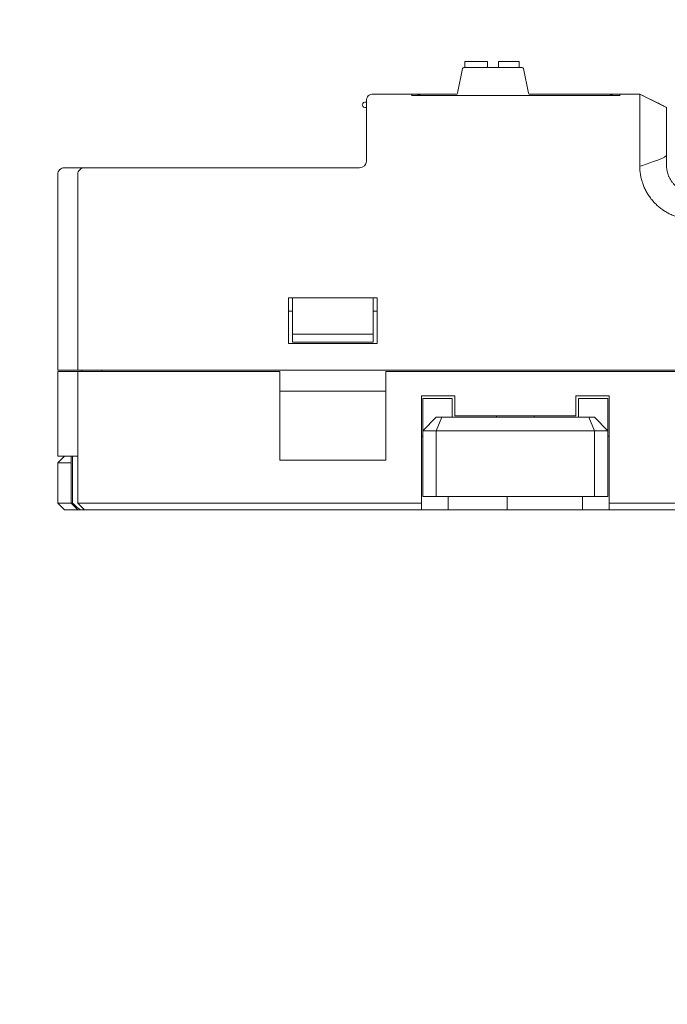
# Model space of a CAD drawing. Header units: millimetres. Extents: x -1114 to 1396, y -630 to 631.
# Tile 199 of 256: x -999 to -951, y 184 to 257. Entities that reach past the tile are written whole.
import ezdxf

# ---------------------------------------------------------------- set-up
doc = ezdxf.new("R2010")
doc.units = ezdxf.units.MM
doc.header["$MEASUREMENT"] = 0

msp = doc.modelspace()

# ---------------------------------------------------------------- linework, layer by layer
at = {"lineweight": 18}
for points, knots in [([(1038.9843, -629.7647), (1038.9843, -629.7647), (-1111.4882, -629.7647), (-1111.4882, -629.7647), (-1111.4882, -629.7647), (-1111.4882, -629.7647), (-1111.4882, 630.7883), (-1111.4882, 630.7883), (-1111.4882, 630.7883), (-1111.4882, 630.7883), (1038.9843, 630.7883), (1038.9843, 630.7883)], [0, 0, 0, 0, 0.3333333, 0.3333333, 0.3333333, 0.3333333, 0.6666667, 0.6666667, 0.6666667, 0.6666667, 1, 1, 1, 1]), ([(-972.4587, 251.8873), (-972.5913, 251.8873), (-972.7184, 251.8347), (-972.8122, 251.7409), (-972.8122, 251.7409), (-972.906, 251.6471), (-972.9587, 251.52), (-972.9587, 251.3873)], [0, 0, 0, 0, 0.5, 0.5, 0.5, 0.5, 1, 1, 1, 1]), ([(-952.5893, 248.8873), (-952.5917, 248.9751), (-952.59, 249.0622), (-952.5884, 249.1487), (-952.5884, 249.1487), (-952.5876, 249.192), (-952.5868, 249.2351), (-952.5865, 249.278), (-952.5865, 249.278), (-952.5864, 249.2995), (-952.5863, 249.3209), (-952.5865, 249.3423), (-952.5865, 249.3423), (-952.5867, 249.3637), (-952.5871, 249.385), (-952.5874, 249.4063), (-952.5874, 249.4063), (-952.5885, 249.4916), (-952.5889, 249.5762), (-952.589, 249.6602), (-952.589, 249.6602), (-952.5891, 249.7022), (-952.5891, 249.744), (-952.589, 249.7857), (-952.589, 249.7857), (-952.589, 249.8273), (-952.5889, 249.8689), (-952.5888, 249.9101), (-952.5888, 249.9101), (-952.5886, 249.9926), (-952.5884, 250.0735), (-952.5884, 250.1528), (-952.5884, 250.1528), (-952.5885, 250.1924), (-952.5885, 250.2317), (-952.5886, 250.2706), (-952.5886, 250.2706), (-952.5886, 250.3095), (-952.5887, 250.348), (-952.5887, 250.3859), (-952.5887, 250.3859), (-952.5889, 250.4617), (-952.589, 250.5351), (-952.589, 250.6061), (-952.589, 250.6061), (-952.5891, 250.6772), (-952.5891, 250.7459), (-952.589, 250.8123), (-952.589, 250.8123), (-952.589, 250.8787), (-952.5889, 250.9428), (-952.5888, 251.0045), (-952.5888, 251.0045), (-952.5887, 251.0354), (-952.5887, 251.0656), (-952.5886, 251.0953), (-952.5886, 251.0953), (-952.5886, 251.1101), (-952.5886, 251.1248), (-952.5886, 251.1393), (-952.5886, 251.1393), (-952.5886, 251.1538), (-952.5886, 251.168), (-952.5886, 251.1821), (-952.5886, 251.1821), (-952.5886, 251.2383), (-952.5888, 251.2913), (-952.5889, 251.3412), (-952.5889, 251.3412), (-952.5889, 251.391), (-952.589, 251.4377), (-952.5889, 251.4812), (-952.5889, 251.4812), (-952.5889, 251.5247), (-952.5888, 251.5651), (-952.5888, 251.6022), (-952.5888, 251.6022), (-952.5887, 251.6207), (-952.5887, 251.6385), (-952.5887, 251.6554), (-952.5887, 251.6554), (-952.5888, 251.6723), (-952.5888, 251.6883), (-952.5889, 251.7034), (-952.5889, 251.7034), (-952.5891, 251.7637), (-952.5893, 251.8094), (-952.5875, 251.8403)], [0, 0, 0, 0, 0.0454545, 0.0454545, 0.0454545, 0.0454545, 0.0909091, 0.0909091, 0.0909091, 0.0909091, 0.1363636, 0.1363636, 0.1363636, 0.1363636, 0.1818182, 0.1818182, 0.1818182, 0.1818182, 0.2272727, 0.2272727, 0.2272727, 0.2272727, 0.2727273, 0.2727273, 0.2727273, 0.2727273, 0.3181818, 0.3181818, 0.3181818, 0.3181818, 0.3636364, 0.3636364, 0.3636364, 0.3636364, 0.4090909, 0.4090909, 0.4090909, 0.4090909, 0.4545455, 0.4545455, 0.4545455, 0.4545455, 0.5, 0.5, 0.5, 0.5, 0.5454545, 0.5454545, 0.5454545, 0.5454545, 0.5909091, 0.5909091, 0.5909091, 0.5909091, 0.6363636, 0.6363636, 0.6363636, 0.6363636, 0.6818182, 0.6818182, 0.6818182, 0.6818182, 0.7272727, 0.7272727, 0.7272727, 0.7272727, 0.7727273, 0.7727273, 0.7727273, 0.7727273, 0.8181818, 0.8181818, 0.8181818, 0.8181818, 0.8636364, 0.8636364, 0.8636364, 0.8636364, 0.9090909, 0.9090909, 0.9090909, 0.9090909, 0.9545455, 0.9545455, 0.9545455, 0.9545455, 1, 1, 1, 1]), ([(-952.5875, 251.8404), (-952.5871, 251.8482), (-952.5872, 251.855), (-952.5876, 251.8609), (-952.5876, 251.8609), (-952.588, 251.8668), (-952.5886, 251.8717), (-952.5892, 251.8756), (-952.5892, 251.8756), (-952.5902, 251.8834), (-952.5909, 251.8873), (-952.5878, 251.8873)], [0, 0, 0, 0, 0.3333333, 0.3333333, 0.3333333, 0.3333333, 0.6666667, 0.6666667, 0.6666667, 0.6666667, 1, 1, 1, 1]), ([(-973.0587, 251.2873), (-973.1301, 251.2873), (-973.1961, 251.2492), (-973.2319, 251.1873), (-973.2319, 251.1873), (-973.2676, 251.1255), (-973.2676, 251.0492), (-973.2319, 250.9873), (-973.2319, 250.9873), (-973.1961, 250.9255), (-973.1301, 250.8873), (-973.0587, 250.8873)], [0, 0, 0, 0, 0.3333333, 0.3333333, 0.3333333, 0.3333333, 0.6666667, 0.6666667, 0.6666667, 0.6666667, 1, 1, 1, 1]), ([(-950.5889, 248.8237), (-950.5889, 249.0213), (-950.5889, 249.2196), (-950.5889, 249.4104), (-950.5889, 249.4104), (-950.5889, 249.6012), (-950.5889, 249.784), (-950.5889, 249.9515), (-950.5889, 249.9515), (-950.5889, 250.2865), (-950.5889, 250.5564), (-950.5889, 250.7161), (-950.5889, 250.7161), (-950.5889, 250.796), (-950.5889, 250.8489), (-950.5889, 250.8731), (-950.5889, 250.8731), (-950.5889, 250.8974), (-950.5889, 250.8842), (-950.5889, 250.8862)], [0, 0, 0, 0, 0.2, 0.2, 0.2, 0.2, 0.4, 0.4, 0.4, 0.4, 0.6, 0.6, 0.6, 0.6, 0.8, 0.8, 0.8, 0.8, 1, 1, 1, 1]), ([(-950.5889, 247.0453), (-950.5889, 247.1077), (-950.5889, 247.1702), (-950.5889, 247.2326), (-950.5889, 247.2326), (-950.5889, 247.3002), (-950.5889, 247.3678), (-950.5889, 247.4354), (-950.5889, 247.4354), (-950.5889, 247.5029), (-950.5889, 247.5705), (-950.5889, 247.6381)], [0, 0, 0, 0, 0.3333333, 0.3333333, 0.3333333, 0.3333333, 0.6666667, 0.6666667, 0.6666667, 0.6666667, 1, 1, 1, 1]), ([(-950.5889, 247.2911), (-950.6542, 247.2357), (-950.7275, 247.1921), (-950.8014, 247.153), (-950.8014, 247.153), (-950.9126, 247.0942), (-951.0273, 247.0456), (-951.1427, 246.9994), (-951.1427, 246.9994), (-951.2582, 246.9533), (-951.3747, 246.9101), (-951.4916, 246.8681), (-951.4916, 246.8681), (-951.8549, 246.7374), (-952.2209, 246.6161), (-952.5874, 246.4966)], [0, 0, 0, 0, 0.25, 0.25, 0.25, 0.25, 0.5, 0.5, 0.5, 0.5, 0.75, 0.75, 0.75, 0.75, 1, 1, 1, 1]), ([(-995.4587, 246.3873), (-995.5913, 246.3873), (-995.7184, 246.3347), (-995.8122, 246.2409), (-995.8122, 246.2409), (-995.906, 246.1471), (-995.9587, 246.02), (-995.9587, 245.8873)], [0, 0, 0, 0, 0.5, 0.5, 0.5, 0.5, 1, 1, 1, 1]), ([(-993.9587, 246.3873), (-994.0896, 246.3873), (-994.2197, 246.3335), (-994.3122, 246.2409), (-994.3122, 246.2409), (-994.4048, 246.1483), (-994.4587, 246.0182), (-994.4587, 245.8873)], [0, 0, 0, 0, 0.5, 0.5, 0.5, 0.5, 1, 1, 1, 1]), ([(-949.5518, 242.6529), (-949.7621, 242.7083), (-949.967, 242.776), (-950.1646, 242.8605), (-950.1646, 242.8605), (-950.214, 242.8817), (-950.2629, 242.9039), (-950.3114, 242.9271), (-950.3114, 242.9271), (-950.3599, 242.9503), (-950.408, 242.9745), (-950.4556, 242.9996), (-950.4556, 242.9996), (-950.5509, 243.0499), (-950.6445, 243.1042), (-950.7363, 243.1626), (-950.7363, 243.1626), (-950.7592, 243.1772), (-950.782, 243.192), (-950.8047, 243.2071), (-950.8047, 243.2071), (-950.8273, 243.2221), (-950.8498, 243.2374), (-950.872, 243.2528), (-950.872, 243.2528), (-950.9165, 243.2837), (-950.9602, 243.3155), (-951.0032, 243.348), (-951.0032, 243.348), (-951.0892, 243.4131), (-951.1721, 243.4814), (-951.2521, 243.5528), (-951.2521, 243.5528), (-951.3321, 243.6243), (-951.4092, 243.6988), (-951.4833, 243.7765), (-951.4833, 243.7765), (-951.5574, 243.8542), (-951.6286, 243.9351), (-951.6968, 244.0191), (-951.6968, 244.0191), (-951.7309, 244.0612), (-951.7642, 244.104), (-951.7967, 244.1477), (-951.7967, 244.1477), (-951.8293, 244.1913), (-951.8608, 244.2355), (-951.8914, 244.2802), (-951.8914, 244.2802), (-951.9525, 244.3695), (-952.0096, 244.4609), (-952.0628, 244.5543), (-952.0628, 244.5543), (-952.1161, 244.6477), (-952.1655, 244.743), (-952.2111, 244.8403), (-952.2111, 244.8403), (-952.2566, 244.9376), (-952.2984, 245.0368), (-952.3362, 245.1381), (-952.3362, 245.1381), (-952.3551, 245.1887), (-952.373, 245.2398), (-952.3899, 245.2914), (-952.3899, 245.2914), (-952.3984, 245.3172), (-952.4066, 245.3432), (-952.4146, 245.3692), (-952.4146, 245.3692), (-952.4225, 245.3952), (-952.4302, 245.4213), (-952.4376, 245.4474), (-952.4376, 245.4474), (-952.4671, 245.5519), (-952.4922, 245.6571), (-952.5131, 245.7629), (-952.5131, 245.7629), (-952.5341, 245.8688), (-952.5508, 245.9754), (-952.5631, 246.0828), (-952.5631, 246.0828), (-952.5753, 246.1901), (-952.583, 246.2983), (-952.5856, 246.4072)], [0, 0, 0, 0, 0.047619, 0.047619, 0.047619, 0.047619, 0.0952381, 0.0952381, 0.0952381, 0.0952381, 0.1428571, 0.1428571, 0.1428571, 0.1428571, 0.1904762, 0.1904762, 0.1904762, 0.1904762, 0.2380952, 0.2380952, 0.2380952, 0.2380952, 0.2857143, 0.2857143, 0.2857143, 0.2857143, 0.3333333, 0.3333333, 0.3333333, 0.3333333, 0.3809524, 0.3809524, 0.3809524, 0.3809524, 0.4285714, 0.4285714, 0.4285714, 0.4285714, 0.4761905, 0.4761905, 0.4761905, 0.4761905, 0.5238095, 0.5238095, 0.5238095, 0.5238095, 0.5714286, 0.5714286, 0.5714286, 0.5714286, 0.6190476, 0.6190476, 0.6190476, 0.6190476, 0.6666667, 0.6666667, 0.6666667, 0.6666667, 0.7142857, 0.7142857, 0.7142857, 0.7142857, 0.7619048, 0.7619048, 0.7619048, 0.7619048, 0.8095238, 0.8095238, 0.8095238, 0.8095238, 0.8571429, 0.8571429, 0.8571429, 0.8571429, 0.9047619, 0.9047619, 0.9047619, 0.9047619, 0.952381, 0.952381, 0.952381, 0.952381, 1, 1, 1, 1]), ([(-948.5889, 244.5373), (-948.6219, 244.5373), (-948.6547, 244.5382), (-948.6873, 244.5398), (-948.6873, 244.5398), (-948.72, 244.5414), (-948.7525, 244.5438), (-948.7849, 244.547), (-948.7849, 244.547), (-948.8497, 244.5534), (-948.914, 244.5629), (-948.9777, 244.5755), (-948.9777, 244.5755), (-949.0414, 244.5881), (-949.1046, 244.6039), (-949.1673, 244.6228), (-949.1673, 244.6228), (-949.1986, 244.6323), (-949.2298, 244.6425), (-949.2608, 244.6536), (-949.2608, 244.6536), (-949.2918, 244.6646), (-949.3224, 244.6764), (-949.3526, 244.6889), (-949.3526, 244.6889), (-949.4734, 244.7388), (-949.5881, 244.7999), (-949.6966, 244.8721), (-949.6966, 244.8721), (-949.7237, 244.8901), (-949.7504, 244.9089), (-949.7768, 244.9283), (-949.7768, 244.9283), (-949.8031, 244.9478), (-949.8291, 244.968), (-949.8546, 244.9888), (-949.8546, 244.9888), (-949.9056, 245.0304), (-949.9543, 245.0745), (-950.0008, 245.1208), (-950.0008, 245.1208), (-950.0473, 245.1672), (-950.0917, 245.216), (-950.1335, 245.2668), (-950.1335, 245.2668), (-950.1754, 245.3177), (-950.2147, 245.3707), (-950.2513, 245.4254), (-950.2513, 245.4254), (-950.2879, 245.4801), (-950.3219, 245.5367), (-950.3529, 245.5948), (-950.3529, 245.5948), (-950.3684, 245.6238), (-950.3832, 245.6532), (-950.3973, 245.683), (-950.3973, 245.683), (-950.4113, 245.7128), (-950.4247, 245.7429), (-950.4372, 245.7732), (-950.4372, 245.7732), (-950.4873, 245.8945), (-950.5249, 246.0189), (-950.5503, 246.1465), (-950.5503, 246.1465), (-950.5631, 246.2102), (-950.5727, 246.2748), (-950.5792, 246.3402), (-950.5792, 246.3402), (-950.5824, 246.3729), (-950.5849, 246.4058), (-950.5865, 246.4386), (-950.5865, 246.4386), (-950.5881, 246.4715), (-950.5889, 246.5044), (-950.5889, 246.5373)], [0, 0, 0, 0, 0.0526316, 0.0526316, 0.0526316, 0.0526316, 0.1052632, 0.1052632, 0.1052632, 0.1052632, 0.1578947, 0.1578947, 0.1578947, 0.1578947, 0.2105263, 0.2105263, 0.2105263, 0.2105263, 0.2631579, 0.2631579, 0.2631579, 0.2631579, 0.3157895, 0.3157895, 0.3157895, 0.3157895, 0.3684211, 0.3684211, 0.3684211, 0.3684211, 0.4210526, 0.4210526, 0.4210526, 0.4210526, 0.4736842, 0.4736842, 0.4736842, 0.4736842, 0.5263158, 0.5263158, 0.5263158, 0.5263158, 0.5789474, 0.5789474, 0.5789474, 0.5789474, 0.6315789, 0.6315789, 0.6315789, 0.6315789, 0.6842105, 0.6842105, 0.6842105, 0.6842105, 0.7368421, 0.7368421, 0.7368421, 0.7368421, 0.7894737, 0.7894737, 0.7894737, 0.7894737, 0.8421053, 0.8421053, 0.8421053, 0.8421053, 0.8947368, 0.8947368, 0.8947368, 0.8947368, 0.9473684, 0.9473684, 0.9473684, 0.9473684, 1, 1, 1, 1]), ([(-994.8531, 221.3873), (-994.7613, 221.302), (-994.669, 221.2173), (-994.5758, 221.1337), (-994.5758, 221.1337), (-994.5291, 221.0919), (-994.4822, 221.0504), (-994.435, 221.0093), (-994.435, 221.0093), (-994.3877, 220.9682), (-994.3401, 220.9275), (-994.292, 220.8873)], [0, 0, 0, 0, 0.3333333, 0.3333333, 0.3333333, 0.3333333, 0.6666667, 0.6666667, 0.6666667, 0.6666667, 1, 1, 1, 1])]:
    msp.add_open_spline(points, degree=3, knots=knots, dxfattribs=at)
for points in [[(-965.6193, 254.316), (-965.6193, 254.316), (-965.6193, 253.8659), (-965.6193, 253.8659)], [(-963.9193, 254.316), (-963.9193, 254.316), (-965.6193, 254.316), (-965.6193, 254.316)], [(-963.9193, 253.866), (-963.9193, 253.866), (-963.9193, 254.316), (-963.9193, 254.316)], [(-963.1193, 254.316), (-963.1193, 254.316), (-963.1193, 253.866), (-963.1193, 253.866)], [(-961.5693, 254.316), (-961.5693, 254.316), (-963.1193, 254.316), (-963.1193, 254.316)], [(-961.5693, 253.866), (-961.5693, 253.866), (-961.5693, 254.316), (-961.5693, 254.316)], [(-965.7866, 253.7856), (-965.7866, 253.7856), (-966.1545, 251.9464), (-966.1545, 251.9464)], [(-965.6886, 253.866), (-965.7362, 253.866), (-965.7773, 253.8323), (-965.7866, 253.7856)], [(-961.3525, 253.866), (-961.3525, 253.866), (-965.6886, 253.866), (-965.6886, 253.866)], [(-961.2545, 253.7856), (-961.2638, 253.8323), (-961.3049, 253.866), (-961.3525, 253.866)], [(-960.8866, 251.9464), (-960.8866, 251.9464), (-961.2545, 253.7856), (-961.2545, 253.7856)], [(-972.4587, 251.8873), (-972.4587, 251.8873), (-969.5752, 251.8873), (-969.5752, 251.8873)], [(-969.5753, 251.8873), (-969.5753, 251.8873), (-972.4587, 251.8873), (-972.4587, 251.8873)], [(-966.1907, 251.8873), (-966.1907, 251.8873), (-969.5753, 251.8873), (-969.5753, 251.8873)], [(-969.5753, 251.8873), (-969.5753, 251.8873), (-969.5753, 251.7549), (-969.5753, 251.7549)], [(-968.8753, 251.866), (-968.977, 251.866), (-969.0764, 251.8349), (-969.16, 251.777)], [(-968.8753, 251.866), (-968.8753, 251.866), (-966.2525, 251.866), (-966.2525, 251.866)], [(-966.2525, 251.866), (-966.2049, 251.866), (-966.1638, 251.8996), (-966.1545, 251.9464)], [(-960.8866, 251.9464), (-960.8773, 251.8996), (-960.8362, 251.866), (-960.7886, 251.866)], [(-954.0753, 251.8873), (-954.0753, 251.8873), (-960.8504, 251.8873), (-960.8504, 251.8873)], [(-960.7886, 251.866), (-960.7886, 251.866), (-954.8753, 251.866), (-954.8753, 251.866)], [(-954.5905, 251.777), (-954.6742, 251.8349), (-954.7735, 251.866), (-954.8753, 251.866)], [(-954.0753, 251.8873), (-954.0753, 251.8873), (-952.5878, 251.8873), (-952.5878, 251.8873)], [(-952.5878, 251.8873), (-952.5878, 251.8873), (-954.0753, 251.8873), (-954.0753, 251.8873)], [(-954.0753, 251.8873), (-954.0753, 251.8873), (-954.0753, 251.7549), (-954.0753, 251.7549)], [(-952.5889, 251.8873), (-952.5873, 251.8866), (-952.5857, 251.8858), (-952.5841, 251.885)], [(-952.5887, 251.8874), (-952.5887, 251.8874), (-952.5886, 251.8873), (-952.5886, 251.8873)], [(-950.7596, 250.9727), (-950.7596, 250.9727), (-952.588, 251.8873), (-952.588, 251.8873)], [(-952.5863, 251.8872), (-952.5863, 251.8872), (-952.5875, 251.8878), (-952.5875, 251.8878)], [(-951.0926, 251.1395), (-951.5902, 251.3887), (-952.3371, 251.7627), (-952.5862, 251.8874)], [(-950.5889, 250.8876), (-950.5889, 250.8876), (-952.5831, 251.8875), (-952.5831, 251.8875)], [(-972.9587, 251.2873), (-972.9587, 251.2873), (-973.0587, 251.2873), (-973.0587, 251.2873)], [(-972.9587, 248.8873), (-972.9587, 248.8873), (-972.9587, 251.3873), (-972.9587, 251.3873)], [(-954.0753, 251.777), (-954.0753, 251.777), (-969.5753, 251.777), (-969.5753, 251.777)], [(-950.9195, 251.0527), (-951.0337, 251.1101), (-951.2033, 251.1949), (-951.2595, 251.2229)], [(-950.5889, 250.8874), (-950.7045, 250.945), (-950.8774, 251.0316), (-950.9349, 251.0605)], [(-973.0587, 250.8873), (-973.0587, 250.8873), (-972.9587, 250.8873), (-972.9587, 250.8873)], [(-950.5923, 250.889), (-950.5923, 250.889), (-950.7315, 250.9587), (-950.7315, 250.9587)], [(-950.6313, 250.9088), (-950.6313, 250.9088), (-950.5889, 250.8896), (-950.5889, 250.8896)], [(-950.6253, 250.9061), (-950.6253, 250.9061), (-950.5889, 250.8877), (-950.5889, 250.8877)], [(-950.5769, 250.8816), (-950.5769, 250.8816), (-950.5889, 250.8872), (-950.5889, 250.8872)], [(-972.9587, 246.8873), (-972.9587, 246.8873), (-972.9587, 248.8873), (-972.9587, 248.8873)], [(-972.9587, 246.8873), (-972.9587, 246.8873), (-972.9587, 248.8873), (-972.9587, 248.8873)], [(-952.588, 248.6273), (-952.5878, 248.714), (-952.5868, 248.8007), (-952.5893, 248.8873)], [(-952.5885, 247.1472), (-952.589, 247.6406), (-952.5895, 248.1339), (-952.588, 248.6273)], [(-950.5889, 247.6381), (-950.5889, 248.0333), (-950.5889, 248.4285), (-950.5889, 248.8237)], [(-973.4587, 246.3873), (-973.1825, 246.3873), (-972.9587, 246.6112), (-972.9587, 246.8873)], [(-973.4587, 246.3873), (-973.1825, 246.3873), (-972.9587, 246.6112), (-972.9587, 246.8873)], [(-952.5856, 246.4072), (-952.5915, 246.6539), (-952.5882, 246.9006), (-952.5885, 247.1472)], [(-950.5889, 246.5373), (-950.5889, 246.7067), (-950.5889, 246.876), (-950.5889, 247.0453)], [(-995.4587, 246.3873), (-995.4587, 246.3873), (-995.0134, 246.3873), (-995.0134, 246.3873)], [(-994.8514, 246.3873), (-994.8514, 246.3873), (-995.0134, 246.3873), (-995.0134, 246.3873)], [(-995.0134, 246.3873), (-995.0134, 246.3873), (-994.8493, 246.3873), (-994.8493, 246.3873)], [(-994.8493, 246.3873), (-994.8493, 246.3873), (-993.9587, 246.3873), (-993.9587, 246.3873)], [(-993.9587, 246.3873), (-993.9587, 246.3873), (-990.4587, 246.3873), (-990.4587, 246.3873)], [(-990.4587, 246.3873), (-990.4587, 246.3873), (-973.4587, 246.3873), (-973.4587, 246.3873)], [(-990.4587, 246.3873), (-990.4587, 246.3873), (-973.4587, 246.3873), (-973.4587, 246.3873)], [(-995.9587, 231.2927), (-995.9587, 231.2927), (-995.9587, 245.8873), (-995.9587, 245.8873)], [(-995.9587, 231.2927), (-995.9587, 231.2927), (-995.9587, 245.8873), (-995.9587, 245.8873)], [(-994.4587, 231.2927), (-994.4587, 231.2927), (-994.4587, 245.8873), (-994.4587, 245.8873)], [(-994.4587, 231.2927), (-994.4587, 231.2927), (-994.4587, 245.8873), (-994.4587, 245.8873)], [(-978.7587, 236.6927), (-978.7587, 236.6927), (-978.7587, 233.2927), (-978.7587, 233.2927)], [(-978.7587, 236.6927), (-978.7587, 236.6927), (-972.1587, 236.6927), (-972.1587, 236.6927)], [(-978.4587, 236.0803), (-978.4587, 236.0803), (-978.4587, 236.6927), (-978.4587, 236.6927)], [(-972.4587, 236.6927), (-972.4587, 236.6927), (-972.4587, 236.0803), (-972.4587, 236.0803)], [(-972.1587, 233.2927), (-972.1587, 233.2927), (-972.1587, 236.6927), (-972.1587, 236.6927)], [(-978.4587, 235.6927), (-978.4587, 235.6927), (-978.7587, 235.6927), (-978.7587, 235.6927)], [(-978.4587, 233.9927), (-978.4587, 233.9927), (-978.4587, 236.0803), (-978.4587, 236.0803)], [(-972.4587, 236.0803), (-972.4587, 236.0803), (-972.4587, 233.9927), (-972.4587, 233.9927)], [(-972.1585, 235.6927), (-972.1585, 235.6927), (-972.4587, 235.6927), (-972.4587, 235.6927)], [(-978.4587, 233.9927), (-978.4587, 233.9927), (-978.4587, 233.3927), (-978.4587, 233.3927)], [(-972.4587, 233.9927), (-972.4587, 233.9927), (-978.4587, 233.9927), (-978.4587, 233.9927)], [(-972.4587, 233.3927), (-972.4587, 233.3927), (-972.4587, 233.9927), (-972.4587, 233.9927)], [(-978.7587, 233.2927), (-978.7587, 233.2927), (-972.1587, 233.2927), (-972.1587, 233.2927)], [(-978.4587, 233.3927), (-978.4587, 233.3927), (-972.4587, 233.3927), (-972.4587, 233.3927)], [(-995.2907, 231.2927), (-995.2907, 231.2927), (-995.9587, 231.2927), (-995.9587, 231.2927)], [(-995.1266, 231.2927), (-995.1266, 231.2927), (-995.2907, 231.2927), (-995.2907, 231.2927)], [(-994.4587, 231.2927), (-994.4587, 231.2927), (-995.1266, 231.2927), (-995.1266, 231.2927)], [(-990.4587, 231.2927), (-990.4587, 231.2927), (-994.4587, 231.2927), (-994.4587, 231.2927)], [(-994.1587, 231.1927), (-994.1587, 231.1927), (-994.1587, 231.2928), (-994.1587, 231.2928)], [(-992.6587, 231.2928), (-992.6587, 231.2928), (-992.6587, 231.1927), (-992.6587, 231.1927)], [(-992.6587, 231.1927), (-992.6587, 231.1927), (-992.6587, 231.2928), (-992.6587, 231.2928)], [(-990.4587, 231.2927), (-990.4587, 231.2927), (-834.4587, 231.2927), (-834.4587, 231.2927)], [(-995.9587, 224.8873), (-995.9587, 224.8873), (-995.9587, 231.1927), (-995.9587, 231.1927)], [(-995.9587, 231.1927), (-995.9587, 231.1927), (-995.2907, 231.1927), (-995.2907, 231.1927)], [(-995.9587, 231.1927), (-995.9587, 231.1927), (-995.9587, 224.8873), (-995.9587, 224.8873)], [(-995.1266, 231.1927), (-995.1266, 231.1927), (-995.2907, 231.1927), (-995.2907, 231.1927)], [(-994.4587, 231.1927), (-994.4587, 231.1927), (-995.1266, 231.1927), (-995.1266, 231.1927)], [(-994.4587, 221.3873), (-994.4587, 221.3873), (-994.4587, 231.1927), (-994.4587, 231.1927)], [(-994.4587, 231.1927), (-994.4587, 231.1927), (-990.4587, 231.1927), (-990.4587, 231.1927)], [(-994.4587, 221.3873), (-994.4587, 221.3873), (-994.4587, 231.1927), (-994.4587, 231.1927)], [(-990.4587, 231.1927), (-990.4587, 231.1927), (-979.4087, 231.1927), (-979.4087, 231.1927)], [(-979.4087, 224.5942), (-979.4087, 224.5942), (-979.4087, 231.1927), (-979.4087, 231.1927)], [(-971.5087, 231.1927), (-971.5087, 231.1927), (-914.4087, 231.1927), (-914.4087, 231.1927)], [(-971.5087, 231.1927), (-971.5087, 231.1927), (-971.5087, 224.5942), (-971.5087, 224.5942)], [(-971.5087, 229.737), (-971.5087, 229.737), (-979.4087, 229.737), (-979.4087, 229.737)], [(-968.8587, 229.3873), (-968.8587, 229.3873), (-968.8587, 221.3873), (-968.8587, 221.3873)], [(-966.3587, 229.3873), (-966.3587, 229.3873), (-968.8587, 229.3873), (-968.8587, 229.3873)], [(-968.7587, 229.1873), (-968.7587, 229.1873), (-968.7587, 226.7873), (-968.7587, 226.7873)], [(-966.5587, 229.1873), (-966.5587, 229.1873), (-968.7587, 229.1873), (-968.7587, 229.1873)], [(-966.5587, 229.1873), (-966.5587, 229.1873), (-966.5587, 227.7873), (-966.5587, 227.7873)], [(-966.3587, 229.3873), (-966.3587, 229.3873), (-966.3587, 227.8873), (-966.3587, 227.8873)], [(-954.8587, 229.3873), (-954.8587, 229.3873), (-957.3587, 229.3873), (-957.3587, 229.3873)], [(-957.3587, 229.3873), (-957.3587, 229.3873), (-957.3587, 227.8873), (-957.3587, 227.8873)], [(-957.1587, 229.1873), (-957.1587, 229.1873), (-957.1587, 227.7873), (-957.1587, 227.7873)], [(-957.1587, 229.1873), (-957.1587, 229.1873), (-954.9587, 229.1873), (-954.9587, 229.1873)], [(-954.9587, 229.1873), (-954.9587, 229.1873), (-954.9587, 226.7873), (-954.9587, 226.7873)], [(-954.8587, 221.3873), (-954.8587, 221.3873), (-954.8587, 229.3873), (-954.8587, 229.3873)], [(-968.7587, 226.7873), (-968.7587, 226.7873), (-967.7587, 227.7873), (-967.7587, 227.7873)], [(-967.7587, 227.7873), (-967.7587, 227.7873), (-967.3445, 227.7873), (-967.3445, 227.7873)], [(-967.7587, 226.7873), (-967.7587, 226.7873), (-967.3445, 227.7873), (-967.3445, 227.7873)], [(-967.3445, 227.7873), (-967.3445, 227.7873), (-956.3729, 227.7873), (-956.3729, 227.7873)], [(-957.3587, 227.8873), (-957.3587, 227.8873), (-966.3587, 227.8873), (-966.3587, 227.8873)], [(-963.2587, 227.8873), (-963.2587, 227.8873), (-963.2587, 227.7873), (-963.2587, 227.7873)], [(-960.4587, 227.7873), (-960.4587, 227.7873), (-960.4587, 227.8873), (-960.4587, 227.8873)], [(-956.3729, 227.7873), (-956.3729, 227.7873), (-955.9587, 227.7873), (-955.9587, 227.7873)], [(-955.9587, 226.7873), (-955.9587, 226.7873), (-956.3729, 227.7873), (-956.3729, 227.7873)], [(-954.9587, 226.7873), (-954.9587, 226.7873), (-955.9587, 227.7873), (-955.9587, 227.7873)], [(-968.8587, 226.3873), (-968.8587, 226.3873), (-968.7586, 226.3873), (-968.7586, 226.3873)], [(-968.7587, 221.8873), (-968.7587, 221.8873), (-968.7587, 226.7873), (-968.7587, 226.7873)], [(-967.7587, 226.7873), (-967.7587, 226.7873), (-968.7587, 226.7873), (-968.7587, 226.7873)], [(-967.7587, 221.8873), (-967.7587, 221.8873), (-967.7587, 226.7873), (-967.7587, 226.7873)], [(-955.9587, 226.7873), (-955.9587, 226.7873), (-967.7587, 226.7873), (-967.7587, 226.7873)], [(-955.9587, 226.7873), (-955.9587, 226.7873), (-955.9587, 221.8873), (-955.9587, 221.8873)], [(-954.9587, 226.7873), (-954.9587, 226.7873), (-955.9587, 226.7873), (-955.9587, 226.7873)], [(-954.9587, 221.8873), (-954.9587, 221.8873), (-954.9587, 226.7873), (-954.9587, 226.7873)], [(-954.9587, 226.3873), (-954.9587, 226.3873), (-954.8587, 226.3873), (-954.8587, 226.3873)], [(-995.2907, 224.8873), (-995.2907, 224.8873), (-995.9587, 224.8873), (-995.9587, 224.8873)], [(-995.4587, 224.8873), (-995.4587, 224.8873), (-995.9587, 224.3873), (-995.9587, 224.3873)], [(-995.1266, 224.8873), (-995.1266, 224.8873), (-995.2907, 224.8873), (-995.2907, 224.8873)], [(-994.4587, 224.8873), (-994.4587, 224.8873), (-995.1266, 224.8873), (-995.1266, 224.8873)], [(-994.9587, 224.8873), (-994.9587, 224.8873), (-994.9587, 221.3873), (-994.9587, 221.3873)], [(-994.8531, 221.3873), (-994.8531, 221.3873), (-994.8531, 224.8873), (-994.8531, 224.8873)], [(-995.9587, 224.3873), (-995.9587, 224.3873), (-995.9587, 221.3873), (-995.9587, 221.3873)], [(-994.9587, 224.3873), (-994.9587, 224.3873), (-995.9587, 224.3873), (-995.9587, 224.3873)], [(-979.4087, 224.5942), (-979.4087, 224.5942), (-971.5087, 224.5942), (-971.5087, 224.5942)], [(-968.7587, 221.8873), (-968.7587, 221.8873), (-967.7587, 221.8873), (-967.7587, 221.8873)], [(-967.7587, 221.8873), (-967.7587, 221.8873), (-955.9587, 221.8873), (-955.9587, 221.8873)], [(-966.8587, 221.8874), (-966.8587, 221.8874), (-966.8587, 220.8873), (-966.8587, 220.8873)], [(-962.4587, 221.8873), (-962.4587, 221.8873), (-962.4587, 220.8873), (-962.4587, 220.8873)], [(-956.8587, 220.8873), (-956.8587, 220.8873), (-956.8587, 221.8874), (-956.8587, 221.8874)], [(-955.9587, 221.8873), (-955.9587, 221.8873), (-954.9587, 221.8873), (-954.9587, 221.8873)], [(-995.9587, 221.3873), (-995.9587, 221.3873), (-994.9587, 221.3873), (-994.9587, 221.3873)], [(-995.4587, 220.8873), (-995.4587, 220.8873), (-995.9587, 221.3873), (-995.9587, 221.3873)], [(-994.9587, 221.3873), (-994.9587, 221.3873), (-994.4587, 220.8873), (-994.4587, 220.8873)], [(-994.9587, 221.3873), (-994.9587, 221.3873), (-994.8531, 221.3873), (-994.8531, 221.3873)], [(-993.9587, 220.8873), (-993.9587, 220.8873), (-994.4587, 221.3873), (-994.4587, 221.3873)], [(-993.9587, 220.8873), (-993.9587, 220.8873), (-994.4587, 221.3873), (-994.4587, 221.3873)], [(-994.4587, 221.3873), (-994.4587, 221.3873), (-990.4587, 221.3873), (-990.4587, 221.3873)], [(-990.4587, 221.3873), (-990.4587, 221.3873), (-968.8587, 221.3873), (-968.8587, 221.3873)], [(-968.8587, 221.3873), (-968.8587, 221.3873), (-968.8587, 220.8873), (-968.8587, 220.8873)], [(-954.8587, 220.8873), (-954.8587, 220.8873), (-954.8587, 221.3873), (-954.8587, 221.3873)], [(-954.8587, 221.3873), (-954.8587, 221.3873), (-893.9587, 221.3873), (-893.9587, 221.3873)], [(-994.4587, 220.8873), (-994.4587, 220.8873), (-995.4587, 220.8873), (-995.4587, 220.8873)], [(-994.292, 220.8873), (-994.292, 220.8873), (-994.4587, 220.8873), (-994.4587, 220.8873)], [(-994.292, 220.8873), (-994.292, 220.8873), (-993.9586, 220.8873), (-993.9586, 220.8873)], [(-990.4587, 220.8873), (-990.4587, 220.8873), (-993.9587, 220.8873), (-993.9587, 220.8873)], [(-968.8587, 220.8873), (-968.8587, 220.8873), (-990.4587, 220.8873), (-990.4587, 220.8873)], [(-968.8587, 220.8873), (-968.8587, 220.8873), (-966.8587, 220.8873), (-966.8587, 220.8873)], [(-966.8587, 220.8873), (-966.8587, 220.8873), (-962.4587, 220.8873), (-962.4587, 220.8873)], [(-962.4587, 220.8873), (-962.4587, 220.8873), (-956.8586, 220.8873), (-956.8586, 220.8873)], [(-956.8587, 220.8873), (-956.8587, 220.8873), (-954.8587, 220.8873), (-954.8587, 220.8873)], [(-893.9587, 220.8873), (-893.9587, 220.8873), (-954.8587, 220.8873), (-954.8587, 220.8873)]]:
    msp.add_open_spline(points, degree=3, dxfattribs=at)

doc.saveas('drawing.dxf')
